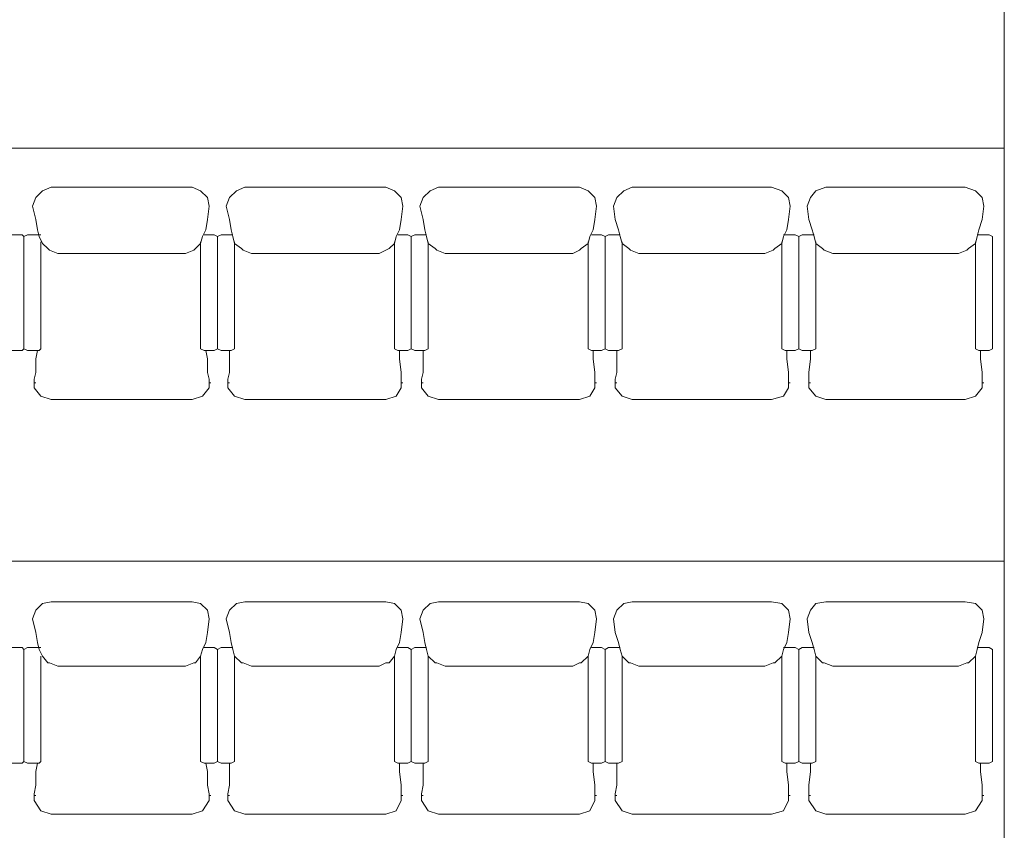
# Model space of a CAD drawing. Header units: inches. Extents: x -1441 to 3871, y -4351 to 2413.
# Tile 98 of 256: x 810 to 1055, y -705 to -503. Entities that reach past the tile are written whole.
import ezdxf

# ---------------------------------------------------------------- set-up
doc = ezdxf.new("R2010")
doc.units = ezdxf.units.IN
doc.header["$MEASUREMENT"] = 0
doc.layers.add('at_Entity', color=7, linetype='Continuous')

msp = doc.modelspace()

# ---------------------------------------------------------------- linework, layer by layer
at = {"layer": 'at_Entity', "color": 7, "lineweight": 15}
for p, q in [((1055.3204, -907.04628), (1055.3204, 386.11938)), ((85.13726, -535.40051), (1055.3204, -535.40051)), ((815.73467, -545.98134), (814.04593, -547.67485)), ((817.85274, -545.1322), (815.73467, -545.98134)), ((852.98702, -545.1322), (817.85274, -545.1322)), ((855.1051, -545.98134), (852.98702, -545.1322)), ((856.79383, -547.67485), (855.1051, -545.98134)), ((863.99242, -545.98134), (862.29892, -547.67485)), ((866.1105, -545.1322), (863.99242, -545.98134)), ((901.24001, -545.1322), (866.1105, -545.1322)), ((903.35808, -545.98134), (901.24001, -545.1322)), ((905.05159, -547.67485), (903.35808, -545.98134)), ((912.24541, -545.98134), (910.5519, -547.67485)), ((914.36348, -545.1322), (912.24541, -545.98134)), ((949.49776, -545.1322), (914.36348, -545.1322)), ((951.61107, -545.98134), (949.49776, -545.1322)), ((953.30457, -547.67485), (951.61107, -545.98134)), ((960.50316, -545.98134), (958.80966, -547.67485)), ((962.61647, -545.1322), (960.50316, -545.98134)), ((997.32618, -545.1322), (962.61647, -545.1322)), ((999.86882, -545.98134), (997.32618, -545.1322)), ((1001.55756, -547.67485), (999.86882, -545.98134)), ((1008.33158, -545.98134), (1007.06264, -547.67485)), ((1010.87422, -545.1322), (1008.33158, -545.98134)), ((1045.58393, -545.1322), (1010.87422, -545.1322)), ((1048.1218, -545.98134), (1045.58393, -545.1322)), ((1049.81531, -547.67485), (1048.1218, -545.98134)), ((814.04593, -547.67485), (813.1968, -549.79292)), ((857.2184, -549.79292), (856.79383, -547.67485)), ((862.29892, -547.67485), (861.44978, -549.79292)), ((905.47616, -549.79292), (905.05159, -547.67485)), ((910.5519, -547.67485), (909.70754, -549.79292)), ((953.72914, -549.79292), (953.30457, -547.67485)), ((958.80966, -547.67485), (957.96052, -549.79292)), ((1001.98212, -549.79292), (1001.55756, -547.67485)), ((1007.06264, -547.67485), (1006.21827, -549.79292)), ((1050.23988, -549.79292), (1049.81531, -547.67485)), ((813.1968, -549.79292), (814.04593, -553.17516)), ((857.2184, -549.79292), (856.79383, -553.17516)), ((861.44978, -549.79292), (862.29892, -553.17516)), ((905.47616, -549.79292), (905.05159, -553.17516)), ((909.70754, -549.79292), (910.5519, -553.17516)), ((953.72914, -549.79292), (953.30457, -553.17516)), ((957.96052, -549.79292), (958.38509, -553.17516)), ((1001.98212, -549.79292), (1001.55756, -553.17516)), ((1006.21827, -549.79292), (1006.63807, -553.17516)), ((1050.23988, -549.79292), (1049.81531, -553.17516)), ((814.04593, -553.17516), (814.46573, -555.71781)), ((856.79383, -553.17516), (856.37403, -555.71781)), ((862.29892, -553.17516), (862.71872, -555.71781)), ((905.05159, -553.17516), (904.62702, -555.71781)), ((910.5519, -553.17516), (910.97647, -555.71781)), ((953.30457, -553.17516), (952.88, -555.71781)), ((958.38509, -553.17516), (959.22946, -555.71781)), ((1001.55756, -553.17516), (1001.13776, -555.71781)), ((1006.63807, -553.17516), (1007.48721, -555.71781)), ((1049.81531, -553.17516), (1048.97094, -555.71781)), ((814.8903, -557.41131), (814.46573, -555.71781)), ((856.37403, -555.71781), (855.5249, -557.41131)), ((863.14329, -557.41131), (862.71872, -555.71781)), ((904.62702, -555.71781), (903.78265, -557.41131)), ((911.40104, -557.41131), (910.97647, -555.71781)), ((952.88, -555.71781), (952.03564, -557.41131)), ((959.65403, -557.41131), (959.22946, -555.71781)), ((1001.13776, -555.71781), (1000.28862, -557.41131)), ((1007.91178, -557.41131), (1007.48721, -555.71781)), ((1048.97094, -555.71781), (1048.54637, -557.41131)), ((807.69171, -556.98674), (810.65415, -556.98674)), ((810.65415, -556.98674), (811.07872, -557.41131)), ((811.07872, -557.41131), (811.92786, -556.98674)), ((811.07872, -585.347), (811.07872, -557.41131)), ((811.07872, -585.347), (811.07872, -557.41131)), ((811.92786, -556.98674), (814.8903, -556.98674)), ((814.8903, -556.98674), (815.31487, -556.98674)), ((814.8903, -557.41131), (815.73467, -559.10482)), ((815.31487, -585.347), (815.31487, -558.68025)), ((817.00838, -560.37375), (815.73467, -559.10482)), ((855.1051, -559.10482), (853.83139, -560.37375)), ((855.5249, -557.41131), (855.1051, -559.10482)), ((855.1051, -585.347), (855.1051, -558.68025)), ((855.94947, -556.98674), (858.48734, -556.98674)), ((855.94947, -556.98674), (856.37403, -556.98674)), ((858.48734, -556.98674), (859.33648, -557.41131)), ((859.33648, -557.41131), (860.18084, -556.98674)), ((859.33648, -585.347), (859.33648, -557.41131)), ((859.33648, -585.347), (859.33648, -557.41131)), ((860.18084, -556.98674), (862.71872, -556.98674)), ((862.71872, -556.98674), (863.14329, -556.98674)), ((863.14329, -557.41131), (863.56786, -559.10482)), ((863.56786, -585.347), (863.56786, -558.68025)), ((865.26136, -560.37375), (863.56786, -559.10482)), ((903.35808, -559.10482), (902.08915, -560.37375)), ((903.78265, -557.41131), (903.35808, -559.10482)), ((903.35808, -585.347), (903.35808, -558.68025)), ((904.20245, -556.98674), (906.74509, -556.98674)), ((904.20245, -556.98674), (904.62702, -556.98674)), ((906.74509, -556.98674), (907.58946, -557.41131)), ((907.58946, -557.41131), (908.4386, -556.98674)), ((907.58946, -585.347), (907.58946, -557.41131)), ((907.58946, -585.347), (907.58946, -557.41131)), ((908.4386, -556.98674), (910.97647, -556.98674)), ((910.97647, -556.98674), (911.40104, -556.98674)), ((911.40104, -557.41131), (911.82084, -559.10482)), ((911.82084, -585.347), (911.82084, -558.68025)), ((913.51912, -560.37375), (911.82084, -559.10482)), ((951.61107, -559.10482), (949.91756, -560.37375)), ((952.03564, -557.41131), (951.61107, -559.10482)), ((951.61107, -585.347), (951.61107, -558.68025)), ((952.4602, -556.98674), (954.99808, -556.98674)), ((952.4602, -556.98674), (952.88, -556.98674)), ((954.99808, -556.98674), (955.84722, -557.41131)), ((955.84722, -557.41131), (956.69158, -556.98674)), ((955.84722, -585.347), (955.84722, -557.41131)), ((955.84722, -585.347), (955.84722, -557.41131)), ((956.69158, -556.98674), (959.22946, -556.98674)), ((959.22946, -556.98674), (959.65403, -556.98674)), ((959.65403, -557.41131), (960.07859, -559.10482)), ((960.07859, -585.347), (960.07859, -558.68025)), ((961.7721, -560.37375), (960.07859, -559.10482)), ((999.86882, -559.10482), (998.17531, -560.37375)), ((1000.28862, -557.41131), (999.86882, -559.10482)), ((999.86882, -585.347), (999.86882, -558.68025)), ((1000.28862, -556.98674), (1000.71319, -556.98674)), ((1000.71319, -556.98674), (1003.25106, -556.98674)), ((1003.25106, -556.98674), (1004.1002, -557.41131)), ((1004.1002, -557.41131), (1004.94934, -556.98674)), ((1004.1002, -585.347), (1004.1002, -557.41131)), ((1004.1002, -585.347), (1004.1002, -557.41131)), ((1004.94934, -556.98674), (1007.48721, -556.98674)), ((1007.48721, -556.98674), (1007.91178, -556.98674)), ((1007.91178, -557.41131), (1008.33158, -559.10482)), ((1008.33158, -585.347), (1008.33158, -558.68025)), ((1010.02508, -560.37375), (1008.33158, -559.10482)), ((1048.1218, -559.10482), (1046.4283, -560.37375)), ((1048.54637, -557.41131), (1048.1218, -559.10482)), ((1048.1218, -585.347), (1048.1218, -558.68025)), ((1048.54637, -556.98674), (1048.97094, -556.98674)), ((1048.97094, -556.98674), (1051.50882, -556.98674)), ((1051.50882, -556.98674), (1052.35318, -557.41131)), ((1052.35318, -585.347), (1052.35318, -557.41131)), ((817.00838, -560.37375), (817.42818, -560.79832)), ((819.54625, -561.64269), (817.42818, -560.79832)), ((851.29352, -561.64269), (819.54625, -561.64269)), ((853.41159, -560.79832), (851.29352, -561.64269)), ((853.83139, -560.37375), (853.41159, -560.79832)), ((865.26136, -560.37375), (865.68593, -560.79832)), ((867.79923, -561.64269), (865.68593, -560.79832)), ((899.5465, -561.64269), (867.79923, -561.64269)), ((901.24001, -560.79832), (899.5465, -561.64269)), ((902.08915, -560.37375), (901.24001, -560.79832)), ((913.51912, -560.37375), (913.93891, -560.79832)), ((916.05699, -561.64269), (913.93891, -560.79832)), ((947.80426, -561.64269), (916.05699, -561.64269)), ((949.49776, -560.79832), (947.80426, -561.64269)), ((949.91756, -560.37375), (949.49776, -560.79832)), ((961.7721, -560.37375), (962.1919, -560.79832)), ((964.30997, -561.64269), (962.1919, -560.79832)), ((995.63267, -561.64269), (964.30997, -561.64269)), ((997.75075, -560.79832), (995.63267, -561.64269)), ((998.17531, -560.37375), (997.75075, -560.79832)), ((1010.02508, -560.37375), (1010.44965, -560.79832)), ((1012.56296, -561.64269), (1010.44965, -560.79832)), ((1043.89043, -561.64269), (1012.56296, -561.64269)), ((1046.0085, -560.79832), (1043.89043, -561.64269)), ((1046.4283, -560.37375), (1046.0085, -560.79832)), ((807.69171, -585.77157), (810.65415, -585.77157)), ((810.65415, -585.77157), (811.07872, -585.347)), ((811.07872, -585.347), (811.92786, -585.77157)), ((811.92786, -585.77157), (814.8903, -585.77157)), ((814.04593, -587.88964), (814.46573, -585.77157)), ((814.8903, -585.77157), (815.31487, -585.347)), ((855.1051, -585.347), (855.94947, -585.77157)), ((855.94947, -585.77157), (858.48734, -585.77157)), ((856.79383, -587.88964), (856.37403, -585.77157)), ((858.48734, -585.77157), (859.33648, -585.347)), ((859.33648, -585.347), (860.18084, -585.77157)), ((860.18084, -585.77157), (862.71872, -585.77157)), ((862.29892, -591.27188), (862.29892, -585.77157)), ((862.71872, -585.77157), (863.56786, -585.347)), ((903.35808, -585.347), (904.20245, -585.77157)), ((904.20245, -585.77157), (906.74509, -585.77157)), ((904.62702, -587.88964), (904.62702, -585.77157)), ((906.74509, -585.77157), (907.58946, -585.347)), ((907.58946, -585.347), (908.4386, -585.77157)), ((908.4386, -585.77157), (910.97647, -585.77157)), ((910.5519, -591.27188), (910.5519, -585.77157)), ((910.97647, -585.77157), (911.82084, -585.347)), ((951.61107, -585.347), (952.4602, -585.77157)), ((952.4602, -585.77157), (954.99808, -585.77157)), ((952.88, -587.88964), (952.88, -585.77157)), ((954.99808, -585.77157), (955.84722, -585.347)), ((955.84722, -585.347), (956.69158, -585.77157)), ((956.69158, -585.77157), (959.22946, -585.77157)), ((958.80966, -591.27188), (958.80966, -585.77157)), ((959.22946, -585.77157), (960.07859, -585.347)), ((999.86882, -585.347), (1000.71319, -585.77157)), ((1000.71319, -585.77157), (1003.25106, -585.77157)), ((1001.13776, -587.88964), (1001.13776, -585.77157)), ((1003.25106, -585.77157), (1004.1002, -585.347)), ((1004.1002, -585.347), (1004.94934, -585.77157)), ((1004.94934, -585.77157), (1007.48721, -585.77157)), ((1007.06264, -587.88964), (1007.06264, -585.77157)), ((1007.48721, -585.77157), (1008.33158, -585.347)), ((1048.1218, -585.347), (1048.97094, -585.77157)), ((1048.97094, -585.77157), (1051.50882, -585.77157)), ((1049.39074, -587.88964), (1049.39074, -585.77157)), ((1051.50882, -585.77157), (1052.35318, -585.347)), ((814.04593, -591.27188), (814.04593, -587.88964)), ((856.79383, -591.27188), (856.79383, -587.88964)), ((905.05159, -591.27188), (904.62702, -587.88964)), ((953.30457, -591.27188), (952.88, -587.88964)), ((1001.55756, -591.27188), (1001.13776, -587.88964)), ((1006.63807, -591.27188), (1007.06264, -587.88964)), ((1049.81531, -591.27188), (1049.39074, -587.88964)), ((813.62137, -592.96539), (814.04593, -591.27188)), ((813.62137, -594.65889), (813.62137, -592.96539)), ((857.2184, -592.96539), (856.79383, -591.27188)), ((857.2184, -594.65889), (857.2184, -592.96539)), ((861.87435, -592.96539), (862.29892, -591.27188)), ((861.87435, -594.65889), (861.87435, -592.96539)), ((905.05159, -592.96539), (905.05159, -591.27188)), ((905.05159, -594.65889), (905.05159, -592.96539)), ((910.12733, -592.96539), (910.5519, -591.27188)), ((910.12733, -594.65889), (910.12733, -592.96539)), ((953.30457, -592.96539), (953.30457, -591.27188)), ((953.30457, -594.65889), (953.30457, -592.96539)), ((958.38509, -592.96539), (958.80966, -591.27188)), ((958.38509, -594.65889), (958.38509, -592.96539)), ((1001.55756, -592.96539), (1001.55756, -591.27188)), ((1001.55756, -594.65889), (1001.55756, -592.96539)), ((1006.63807, -592.96539), (1006.63807, -591.27188)), ((1006.63807, -594.65889), (1006.63807, -592.96539)), ((1049.81531, -592.96539), (1049.81531, -591.27188)), ((1049.81531, -594.65889), (1049.81531, -592.96539)), ((813.62137, -593.81453), (814.04593, -593.81453)), ((813.62137, -594.65889), (813.62137, -595.08346)), ((815.31487, -597.19677), (813.62137, -595.08346)), ((857.2184, -595.08346), (855.5249, -597.19677)), ((857.2184, -593.81453), (857.64297, -593.81453)), ((857.2184, -594.65889), (857.2184, -595.08346)), ((861.87435, -593.81453), (862.29892, -593.81453)), ((861.87435, -594.65889), (861.87435, -595.08346)), ((863.56786, -597.19677), (861.87435, -595.08346)), ((905.05159, -595.08346), (903.78265, -597.19677)), ((905.05159, -593.81453), (905.47616, -593.81453)), ((905.05159, -594.65889), (905.05159, -595.08346)), ((910.12733, -593.81453), (910.5519, -593.81453)), ((910.12733, -594.65889), (910.12733, -595.08346)), ((911.82084, -597.19677), (910.12733, -595.08346)), ((953.30457, -595.08346), (952.03564, -597.19677)), ((953.30457, -593.81453), (953.72914, -593.81453)), ((953.30457, -594.65889), (953.30457, -595.08346)), ((958.38509, -593.81453), (958.80966, -593.81453)), ((958.38509, -594.65889), (958.38509, -595.08346)), ((960.07859, -597.19677), (958.38509, -595.08346)), ((1001.55756, -595.08346), (1000.28862, -597.19677)), ((1001.55756, -593.81453), (1001.98212, -593.81453)), ((1001.55756, -594.65889), (1001.55756, -595.08346)), ((1006.63807, -593.81453), (1007.06264, -593.81453)), ((1006.63807, -594.65889), (1006.63807, -595.08346)), ((1008.33158, -597.19677), (1006.63807, -595.08346)), ((1049.81531, -595.08346), (1048.1218, -597.19677)), ((1049.81531, -593.81453), (1050.23988, -593.81453)), ((1049.81531, -594.65889), (1049.81531, -595.08346)), ((817.85274, -598.04591), (815.31487, -597.19677)), ((852.98702, -598.04591), (817.85274, -598.04591)), ((855.5249, -597.19677), (852.98702, -598.04591)), ((866.1105, -598.04591), (863.56786, -597.19677)), ((901.24001, -598.04591), (866.1105, -598.04591)), ((903.78265, -597.19677), (901.24001, -598.04591)), ((914.36348, -598.04591), (911.82084, -597.19677)), ((949.49776, -598.04591), (914.36348, -598.04591)), ((952.03564, -597.19677), (949.49776, -598.04591)), ((962.61647, -598.04591), (960.07859, -597.19677)), ((997.32618, -598.04591), (962.61647, -598.04591)), ((1000.28862, -597.19677), (997.32618, -598.04591)), ((1010.87422, -598.04591), (1008.33158, -597.19677)), ((1045.58393, -598.04591), (1010.87422, -598.04591)), ((1048.1218, -597.19677), (1045.58393, -598.04591)), ((85.13726, -638.2607), (1055.3204, -638.2607)), ((815.73467, -648.84153), (814.04593, -650.53504)), ((817.85274, -648.41696), (815.73467, -648.84153)), ((852.98702, -648.41696), (817.85274, -648.41696)), ((855.1051, -648.84153), (852.98702, -648.41696)), ((856.79383, -650.53504), (855.1051, -648.84153)), ((863.99242, -648.84153), (862.29892, -650.53504)), ((866.1105, -648.41696), (863.99242, -648.84153)), ((901.24001, -648.41696), (866.1105, -648.41696)), ((903.35808, -648.84153), (901.24001, -648.41696)), ((905.05159, -650.53504), (903.35808, -648.84153)), ((912.24541, -648.84153), (910.5519, -650.53504)), ((914.36348, -648.41696), (912.24541, -648.84153)), ((949.49776, -648.41696), (914.36348, -648.41696)), ((951.61107, -648.84153), (949.49776, -648.41696)), ((953.30457, -650.53504), (951.61107, -648.84153)), ((960.50316, -648.84153), (958.80966, -650.53504)), ((962.61647, -648.41696), (960.50316, -648.84153)), ((997.32618, -648.41696), (962.61647, -648.41696)), ((999.86882, -648.84153), (997.32618, -648.41696)), ((1001.55756, -650.53504), (999.86882, -648.84153)), ((1008.33158, -648.84153), (1007.06264, -650.53504)), ((1010.87422, -648.41696), (1008.33158, -648.84153)), ((1045.58393, -648.41696), (1010.87422, -648.41696)), ((1048.1218, -648.84153), (1045.58393, -648.41696)), ((1049.81531, -650.53504), (1048.1218, -648.84153)), ((814.04593, -650.53504), (813.1968, -652.64834)), ((857.2184, -652.64834), (856.79383, -650.53504)), ((862.29892, -650.53504), (861.44978, -652.64834)), ((905.47616, -652.64834), (905.05159, -650.53504)), ((910.5519, -650.53504), (909.70754, -652.64834)), ((953.72914, -652.64834), (953.30457, -650.53504)), ((958.80966, -650.53504), (957.96052, -652.64834)), ((1001.98212, -652.64834), (1001.55756, -650.53504)), ((1007.06264, -650.53504), (1006.21827, -652.64834)), ((1050.23988, -652.64834), (1049.81531, -650.53504)), ((813.1968, -652.64834), (814.04593, -656.03536)), ((857.2184, -652.64834), (856.79383, -656.03536)), ((861.44978, -652.64834), (862.29892, -656.03536)), ((905.47616, -652.64834), (905.05159, -656.03536)), ((909.70754, -652.64834), (910.5519, -656.03536)), ((953.72914, -652.64834), (953.30457, -656.03536)), ((957.96052, -652.64834), (958.38509, -656.03536)), ((1001.98212, -652.64834), (1001.55756, -656.03536)), ((1006.21827, -652.64834), (1006.63807, -656.03536)), ((1050.23988, -652.64834), (1049.81531, -656.03536)), ((814.04593, -656.03536), (814.46573, -658.578)), ((856.79383, -656.03536), (856.37403, -658.578)), ((862.29892, -656.03536), (862.71872, -658.578)), ((905.05159, -656.03536), (904.62702, -658.578)), ((910.5519, -656.03536), (910.97647, -658.578)), ((953.30457, -656.03536), (952.88, -658.578)), ((958.38509, -656.03536), (959.22946, -658.578)), ((1001.55756, -656.03536), (1001.13776, -658.578)), ((1006.63807, -656.03536), (1007.48721, -658.578)), ((1049.81531, -656.03536), (1048.97094, -658.578)), ((807.69171, -659.84694), (810.65415, -659.84694)), ((810.65415, -659.84694), (811.07872, -660.2715)), ((811.07872, -660.2715), (811.92786, -659.84694)), ((811.92786, -659.84694), (814.8903, -659.84694)), ((814.8903, -660.2715), (814.46573, -658.578)), ((814.8903, -659.84694), (815.31487, -659.84694)), ((856.37403, -658.578), (855.5249, -660.2715)), ((855.94947, -659.84694), (858.48734, -659.84694)), ((855.94947, -659.84694), (856.37403, -659.84694)), ((858.48734, -659.84694), (859.33648, -660.2715)), ((859.33648, -660.2715), (860.18084, -659.84694)), ((860.18084, -659.84694), (862.71872, -659.84694)), ((863.14329, -660.2715), (862.71872, -658.578)), ((862.71872, -659.84694), (863.14329, -659.84694)), ((904.62702, -658.578), (903.78265, -660.2715)), ((904.20245, -659.84694), (906.74509, -659.84694)), ((904.20245, -659.84694), (904.62702, -659.84694)), ((906.74509, -659.84694), (907.58946, -660.2715)), ((907.58946, -660.2715), (908.4386, -659.84694)), ((908.4386, -659.84694), (910.97647, -659.84694)), ((911.40104, -660.2715), (910.97647, -658.578)), ((910.97647, -659.84694), (911.40104, -659.84694)), ((952.88, -658.578), (952.03564, -660.2715)), ((952.4602, -659.84694), (954.99808, -659.84694)), ((952.4602, -659.84694), (952.88, -659.84694)), ((954.99808, -659.84694), (955.84722, -660.2715)), ((955.84722, -660.2715), (956.69158, -659.84694)), ((956.69158, -659.84694), (959.22946, -659.84694)), ((959.65403, -660.2715), (959.22946, -658.578)), ((959.22946, -659.84694), (959.65403, -659.84694)), ((1001.13776, -658.578), (1000.28862, -660.2715)), ((1000.28862, -659.84694), (1000.71319, -659.84694)), ((1000.71319, -659.84694), (1003.25106, -659.84694)), ((1003.25106, -659.84694), (1004.1002, -660.2715)), ((1004.1002, -660.2715), (1004.94934, -659.84694)), ((1004.94934, -659.84694), (1007.48721, -659.84694)), ((1007.91178, -660.2715), (1007.48721, -658.578)), ((1007.48721, -659.84694), (1007.91178, -659.84694)), ((1048.97094, -658.578), (1048.54637, -660.2715)), ((1048.54637, -659.84694), (1048.97094, -659.84694)), ((1048.97094, -659.84694), (1051.50882, -659.84694)), ((1051.50882, -659.84694), (1052.35318, -660.2715)), ((811.07872, -688.20719), (811.07872, -660.2715)), ((811.07872, -688.20719), (811.07872, -660.2715)), ((814.8903, -660.2715), (815.73467, -661.96501)), ((815.31487, -688.20719), (815.31487, -661.96501)), ((817.00838, -663.65375), (815.73467, -661.96501)), ((855.1051, -661.96501), (853.83139, -663.65375)), ((855.5249, -660.2715), (855.1051, -661.96501)), ((855.1051, -688.20719), (855.1051, -661.96501)), ((859.33648, -688.20719), (859.33648, -660.2715)), ((859.33648, -688.20719), (859.33648, -660.2715)), ((863.14329, -660.2715), (863.56786, -661.96501)), ((865.26136, -663.65375), (863.56786, -661.96501)), ((863.56786, -688.20719), (863.56786, -661.96501)), ((903.35808, -661.96501), (902.08915, -663.65375)), ((903.78265, -660.2715), (903.35808, -661.96501)), ((903.35808, -688.20719), (903.35808, -661.96501)), ((907.58946, -688.20719), (907.58946, -660.2715)), ((907.58946, -688.20719), (907.58946, -660.2715)), ((911.40104, -660.2715), (911.82084, -661.96501)), ((913.51912, -663.65375), (911.82084, -661.96501)), ((911.82084, -688.20719), (911.82084, -661.96501)), ((951.61107, -661.96501), (949.91756, -663.65375)), ((952.03564, -660.2715), (951.61107, -661.96501)), ((951.61107, -688.20719), (951.61107, -661.96501)), ((955.84722, -688.20719), (955.84722, -660.2715)), ((955.84722, -688.20719), (955.84722, -660.2715)), ((959.65403, -660.2715), (960.07859, -661.96501)), ((961.7721, -663.65375), (960.07859, -661.96501)), ((960.07859, -688.20719), (960.07859, -661.96501)), ((999.86882, -661.96501), (998.17531, -663.65375)), ((1000.28862, -660.2715), (999.86882, -661.96501)), ((999.86882, -688.20719), (999.86882, -661.96501)), ((1004.1002, -688.20719), (1004.1002, -660.2715)), ((1004.1002, -688.20719), (1004.1002, -660.2715)), ((1007.91178, -660.2715), (1008.33158, -661.96501)), ((1010.02508, -663.65375), (1008.33158, -661.96501)), ((1008.33158, -688.20719), (1008.33158, -661.96501)), ((1048.1218, -661.96501), (1046.4283, -663.65375)), ((1048.54637, -660.2715), (1048.1218, -661.96501)), ((1048.1218, -688.20719), (1048.1218, -661.96501)), ((1052.35318, -688.20719), (1052.35318, -660.2715)), ((817.00838, -663.65375), (817.42818, -663.65375)), ((819.54625, -664.50288), (817.42818, -663.65375)), ((851.29352, -664.50288), (819.54625, -664.50288)), ((853.41159, -663.65375), (851.29352, -664.50288)), ((853.83139, -663.65375), (853.41159, -663.65375)), ((865.26136, -663.65375), (865.68593, -663.65375)), ((867.79923, -664.50288), (865.68593, -663.65375)), ((899.5465, -664.50288), (867.79923, -664.50288)), ((901.24001, -663.65375), (899.5465, -664.50288)), ((902.08915, -663.65375), (901.24001, -663.65375)), ((913.51912, -663.65375), (913.93891, -663.65375)), ((916.05699, -664.50288), (913.93891, -663.65375)), ((947.80426, -664.50288), (916.05699, -664.50288)), ((949.49776, -663.65375), (947.80426, -664.50288)), ((949.91756, -663.65375), (949.49776, -663.65375)), ((961.7721, -663.65375), (962.1919, -663.65375)), ((964.30997, -664.50288), (962.1919, -663.65375)), ((995.63267, -664.50288), (964.30997, -664.50288)), ((997.75075, -663.65375), (995.63267, -664.50288)), ((998.17531, -663.65375), (997.75075, -663.65375)), ((1010.02508, -663.65375), (1010.44965, -663.65375)), ((1012.56296, -664.50288), (1010.44965, -663.65375)), ((1043.89043, -664.50288), (1012.56296, -664.50288)), ((1046.0085, -663.65375), (1043.89043, -664.50288)), ((1046.4283, -663.65375), (1046.0085, -663.65375)), ((807.69171, -688.63176), (810.65415, -688.63176)), ((810.65415, -688.63176), (811.07872, -688.20719)), ((811.07872, -688.20719), (811.92786, -688.63176)), ((811.92786, -688.63176), (814.8903, -688.63176)), ((814.04593, -690.74506), (814.46573, -688.63176)), ((814.8903, -688.63176), (815.31487, -688.20719)), ((855.1051, -688.20719), (855.94947, -688.63176)), ((855.94947, -688.63176), (858.48734, -688.63176)), ((856.79383, -690.74506), (856.37403, -688.63176)), ((858.48734, -688.63176), (859.33648, -688.20719)), ((859.33648, -688.20719), (860.18084, -688.63176)), ((860.18084, -688.63176), (862.71872, -688.63176)), ((862.29892, -694.13208), (862.29892, -688.63176)), ((862.71872, -688.63176), (863.56786, -688.20719)), ((903.35808, -688.20719), (904.20245, -688.63176)), ((904.20245, -688.63176), (906.74509, -688.63176)), ((904.62702, -690.74506), (904.62702, -688.63176)), ((906.74509, -688.63176), (907.58946, -688.20719)), ((907.58946, -688.20719), (908.4386, -688.63176)), ((908.4386, -688.63176), (910.97647, -688.63176)), ((910.5519, -694.13208), (910.5519, -688.63176)), ((910.97647, -688.63176), (911.82084, -688.20719)), ((951.61107, -688.20719), (952.4602, -688.63176)), ((952.4602, -688.63176), (954.99808, -688.63176)), ((952.88, -690.74506), (952.88, -688.63176)), ((954.99808, -688.63176), (955.84722, -688.20719)), ((955.84722, -688.20719), (956.69158, -688.63176)), ((956.69158, -688.63176), (959.22946, -688.63176)), ((958.80966, -694.13208), (958.80966, -688.63176)), ((959.22946, -688.63176), (960.07859, -688.20719)), ((999.86882, -688.20719), (1000.71319, -688.63176)), ((1000.71319, -688.63176), (1003.25106, -688.63176)), ((1001.13776, -690.74506), (1001.13776, -688.63176)), ((1003.25106, -688.63176), (1004.1002, -688.20719)), ((1004.1002, -688.20719), (1004.94934, -688.63176)), ((1004.94934, -688.63176), (1007.48721, -688.63176)), ((1007.06264, -690.74506), (1007.06264, -688.63176)), ((1007.48721, -688.63176), (1008.33158, -688.20719)), ((1048.1218, -688.20719), (1048.97094, -688.63176)), ((1048.97094, -688.63176), (1051.50882, -688.63176)), ((1049.39074, -690.74506), (1049.39074, -688.63176)), ((1051.50882, -688.63176), (1052.35318, -688.20719)), ((814.04593, -694.13208), (814.04593, -690.74506)), ((856.79383, -694.13208), (856.79383, -690.74506)), ((905.05159, -694.13208), (904.62702, -690.74506)), ((953.30457, -694.13208), (952.88, -690.74506)), ((1001.55756, -694.13208), (1001.13776, -690.74506)), ((1006.63807, -694.13208), (1007.06264, -690.74506)), ((1049.81531, -694.13208), (1049.39074, -690.74506)), ((813.62137, -696.25015), (814.04593, -694.13208)), ((857.2184, -696.25015), (856.79383, -694.13208)), ((861.87435, -696.25015), (862.29892, -694.13208)), ((905.05159, -696.25015), (905.05159, -694.13208)), ((910.12733, -696.25015), (910.5519, -694.13208)), ((953.30457, -696.25015), (953.30457, -694.13208)), ((958.38509, -696.25015), (958.80966, -694.13208)), ((1001.55756, -696.25015), (1001.55756, -694.13208)), ((1006.63807, -696.25015), (1006.63807, -694.13208)), ((1049.81531, -696.25015), (1049.81531, -694.13208)), ((813.62137, -697.51909), (813.62137, -696.25015)), ((857.2184, -697.51909), (857.2184, -696.25015)), ((861.87435, -697.51909), (861.87435, -696.25015)), ((905.05159, -697.51909), (905.05159, -696.25015)), ((910.12733, -697.51909), (910.12733, -696.25015)), ((953.30457, -697.51909), (953.30457, -696.25015)), ((958.38509, -697.51909), (958.38509, -696.25015)), ((1001.55756, -697.51909), (1001.55756, -696.25015)), ((1006.63807, -697.51909), (1006.63807, -696.25015)), ((1049.81531, -697.51909), (1049.81531, -696.25015)), ((813.62137, -696.66995), (814.04593, -696.66995)), ((813.62137, -697.51909), (813.62137, -697.94366)), ((815.31487, -700.48153), (813.62137, -697.94366)), ((857.2184, -697.94366), (855.5249, -700.48153)), ((857.2184, -696.66995), (857.64297, -696.66995)), ((857.2184, -697.51909), (857.2184, -697.94366)), ((861.87435, -696.66995), (862.29892, -696.66995)), ((861.87435, -697.51909), (861.87435, -697.94366)), ((863.56786, -700.48153), (861.87435, -697.94366)), ((905.05159, -697.94366), (903.78265, -700.48153)), ((905.05159, -696.66995), (905.47616, -696.66995)), ((905.05159, -697.51909), (905.05159, -697.94366)), ((910.12733, -696.66995), (910.5519, -696.66995)), ((910.12733, -697.51909), (910.12733, -697.94366)), ((911.82084, -700.48153), (910.12733, -697.94366)), ((953.30457, -697.94366), (952.03564, -700.48153)), ((953.30457, -696.66995), (953.72914, -696.66995)), ((953.30457, -697.51909), (953.30457, -697.94366)), ((958.38509, -696.66995), (958.80966, -696.66995)), ((958.38509, -697.51909), (958.38509, -697.94366)), ((960.07859, -700.48153), (958.38509, -697.94366)), ((1001.55756, -697.94366), (1000.28862, -700.48153)), ((1001.55756, -696.66995), (1001.98212, -696.66995)), ((1001.55756, -697.51909), (1001.55756, -697.94366)), ((1006.63807, -696.66995), (1007.06264, -696.66995)), ((1006.63807, -697.51909), (1006.63807, -697.94366)), ((1008.33158, -700.48153), (1006.63807, -697.94366)), ((1049.81531, -697.94366), (1048.1218, -700.48153)), ((1049.81531, -696.66995), (1050.23988, -696.66995)), ((1049.81531, -697.51909), (1049.81531, -697.94366)), ((817.85274, -701.33067), (815.31487, -700.48153)), ((852.98702, -701.33067), (817.85274, -701.33067)), ((855.5249, -700.48153), (852.98702, -701.33067)), ((866.1105, -701.33067), (863.56786, -700.48153)), ((901.24001, -701.33067), (866.1105, -701.33067)), ((903.78265, -700.48153), (901.24001, -701.33067)), ((914.36348, -701.33067), (911.82084, -700.48153)), ((949.49776, -701.33067), (914.36348, -701.33067)), ((952.03564, -700.48153), (949.49776, -701.33067)), ((962.61647, -701.33067), (960.07859, -700.48153)), ((997.32618, -701.33067), (962.61647, -701.33067)), ((1000.28862, -700.48153), (997.32618, -701.33067)), ((1010.87422, -701.33067), (1008.33158, -700.48153)), ((1045.58393, -701.33067), (1010.87422, -701.33067)), ((1048.1218, -700.48153), (1045.58393, -701.33067))]:
    msp.add_line(p, q, dxfattribs=at)

doc.saveas('drawing.dxf')
